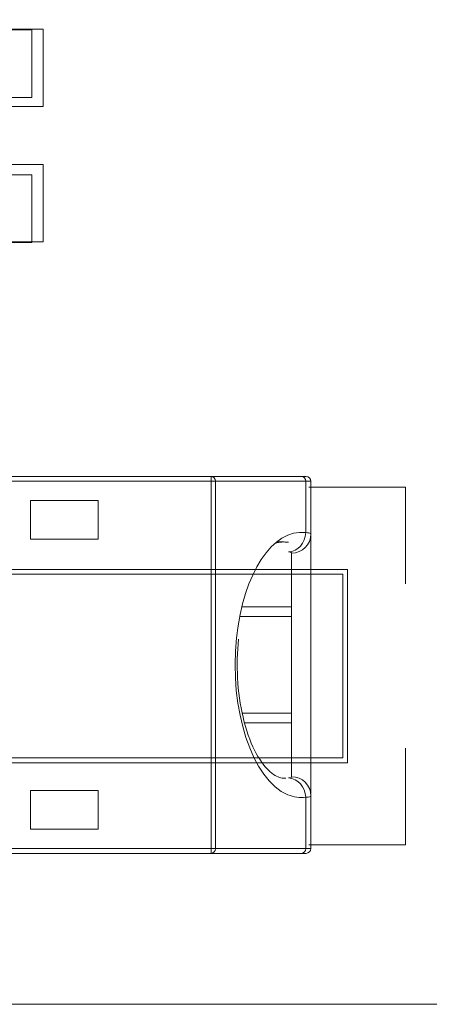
# Model space of a CAD drawing. Header units: inches. Extents: x -35 to 647, y 178 to 608.
# Tile 151 of 234: x 490 to 494, y 551 to 561. Entities that reach past the tile are written whole.
import ezdxf

# ---------------------------------------------------------------- set-up
doc = ezdxf.new("R2010")
doc.units = ezdxf.units.IN
doc.header["$MEASUREMENT"] = 0
doc.layers.add('1', color=7, linetype='Continuous')

# ---------------------------------------------------------------- blocks, each defined once
blk = doc.blocks.new('block 21')
at = {"layer": '1', "color": 155, "lineweight": 18, "true_color": 0x4c7299}
blk.add_lwpolyline([(492.587, 555.82), (492.509, 555.82)], dxfattribs=at)
blk = doc.blocks.new('block 102')
at = {"layer": '1', "color": 155, "lineweight": 18, "true_color": 0x4c7299}
blk.add_lwpolyline([(489.976, 561.118), (489.676, 561.118)], dxfattribs=at)
blk = doc.blocks.new('block 109')
at = {"layer": '1', "color": 155, "lineweight": 18, "true_color": 0x4c7299}
blk.add_lwpolyline([(489.976, 558.918), (489.676, 558.918)], dxfattribs=at)
blk = doc.blocks.new('block 110')
at = {"layer": '1', "color": 155, "lineweight": 18, "true_color": 0x4c7299}
blk.add_lwpolyline([(489.976, 559.618), (489.976, 558.918)], dxfattribs=at)
blk = doc.blocks.new('block 111')
at = {"layer": '1', "color": 155, "lineweight": 18, "true_color": 0x4c7299}
blk.add_lwpolyline([(489.676, 559.618), (489.976, 559.618)], dxfattribs=at)
blk = doc.blocks.new('block 112')
at = {"layer": '1', "color": 155, "lineweight": 18, "true_color": 0x4c7299}
blk.add_lwpolyline([(489.976, 560.418), (489.976, 561.118)], dxfattribs=at)
blk = doc.blocks.new('block 113')
at = {"layer": '1', "color": 155, "lineweight": 18, "true_color": 0x4c7299}
blk.add_lwpolyline([(489.676, 560.418), (489.976, 560.418)], dxfattribs=at)
blk = doc.blocks.new('block 264')
at = {"layer": '1', "color": 155, "lineweight": 18, "true_color": 0x4c7299}
blk.add_lwpolyline([(492.864, 555.902), (492.864, 553.194)], dxfattribs=at)
blk = doc.blocks.new('block 1405')
at = {"layer": '1', "color": 155, "lineweight": 13, "true_color": 0x4c7299}
blk.add_lwpolyline([(488.364, 552.648), (491.833, 552.648)], dxfattribs=at)
blk = doc.blocks.new('block 1406')
at = {"layer": '1', "color": 155, "lineweight": 13, "true_color": 0x4c7299}
blk.add_lwpolyline([(491.833, 552.648), (491.833, 552.598)], dxfattribs=at)
blk = doc.blocks.new('block 1407')
at = {"layer": '1', "color": 155, "lineweight": 18, "true_color": 0x4c7299}
blk.add_lwpolyline([(491.833, 552.598), (488.394, 552.598)], dxfattribs=at)
blk = doc.blocks.new('block 1408')
at = {"layer": '1', "color": 155, "lineweight": 18, "true_color": 0x4c7299}
blk.add_lwpolyline([(488.394, 556.498), (491.833, 556.498)], dxfattribs=at)
blk = doc.blocks.new('block 1409')
at = {"layer": '1', "color": 155, "lineweight": 13, "true_color": 0x4c7299}
blk.add_lwpolyline([(491.833, 556.498), (491.833, 556.448)], dxfattribs=at)
blk = doc.blocks.new('block 1410')
at = {"layer": '1', "color": 155, "lineweight": 18, "true_color": 0x4c7299}
blk.add_lwpolyline([(489.964, 556.248), (489.964, 555.848)], dxfattribs=at)
blk = doc.blocks.new('block 1411')
at = {"layer": '1', "color": 155, "lineweight": 18, "true_color": 0x4c7299}
blk.add_lwpolyline([(489.964, 555.848), (490.664, 555.848)], dxfattribs=at)
blk = doc.blocks.new('block 1412')
at = {"layer": '1', "color": 155, "lineweight": 18, "true_color": 0x4c7299}
blk.add_lwpolyline([(490.664, 555.848), (490.664, 556.248)], dxfattribs=at)
blk = doc.blocks.new('block 1413')
at = {"layer": '1', "color": 155, "lineweight": 18, "true_color": 0x4c7299}
blk.add_lwpolyline([(490.664, 556.248), (489.964, 556.248)], dxfattribs=at)
blk = doc.blocks.new('block 1415')
at = {"layer": '1', "color": 155, "lineweight": 13, "true_color": 0x4c7299}
blk.add_lwpolyline([(491.833, 556.448), (488.364, 556.448)], dxfattribs=at)
blk = doc.blocks.new('block 1416')
at = {"layer": '1', "color": 155, "lineweight": 13, "true_color": 0x4c7299}
blk.add_lwpolyline([(491.833, 552.648), (491.833, 556.448)], dxfattribs=at)
blk = doc.blocks.new('block 1420')
at = {"layer": '1', "color": 155, "lineweight": 18, "true_color": 0x4c7299}
blk.add_lwpolyline([(489.964, 553.248), (489.964, 552.848)], dxfattribs=at)
blk = doc.blocks.new('block 1421')
at = {"layer": '1', "color": 155, "lineweight": 18, "true_color": 0x4c7299}
blk.add_lwpolyline([(489.964, 552.848), (490.664, 552.848)], dxfattribs=at)
blk = doc.blocks.new('block 1422')
at = {"layer": '1', "color": 155, "lineweight": 18, "true_color": 0x4c7299}
blk.add_lwpolyline([(490.664, 552.848), (490.664, 553.248)], dxfattribs=at)
blk = doc.blocks.new('block 1423')
at = {"layer": '1', "color": 155, "lineweight": 18, "true_color": 0x4c7299}
blk.add_lwpolyline([(490.664, 553.248), (489.964, 553.248)], dxfattribs=at)
blk = doc.blocks.new('block 1442')
at = {"layer": '1', "color": 155, "lineweight": 13, "true_color": 0x4c7299}
blk.add_lwpolyline([(491.877, 556.448), (491.833, 556.448)], dxfattribs=at)
blk = doc.blocks.new('block 1444')
at = {"layer": '1', "color": 155, "lineweight": 13, "true_color": 0x4c7299}
blk.add_lwpolyline([(491.877, 556.448), (491.877, 552.648)], dxfattribs=at)
blk = doc.blocks.new('block 1445')
at = {"layer": '1', "color": 155, "lineweight": 13, "true_color": 0x4c7299}
blk.add_lwpolyline([(491.833, 552.648), (491.877, 552.648)], dxfattribs=at)
blk = doc.blocks.new('block 1450')
at = {"layer": '1', "color": 155, "lineweight": 13, "true_color": 0x4c7299}
blk.add_lwpolyline([(492.811, 556.448), (491.877, 556.448)], dxfattribs=at)
blk = doc.blocks.new('block 1451')
at = {"layer": '1', "color": 155, "lineweight": 13, "true_color": 0x4c7299}
blk.add_lwpolyline([(492.811, 555.917), (492.811, 556.448)], dxfattribs=at)
blk = doc.blocks.new('block 1452')
at = {"layer": '1', "color": 155, "lineweight": 13, "true_color": 0x4c7299}
blk.add_lwpolyline([(492.811, 552.648), (492.811, 553.178)], dxfattribs=at)
blk = doc.blocks.new('block 1453')
at = {"layer": '1', "color": 155, "lineweight": 18, "true_color": 0x4c7299}
blk.add_lwpolyline([(492.766, 552.598), (491.833, 552.598)], dxfattribs=at)
blk = doc.blocks.new('block 1454')
at = {"layer": '1', "color": 155, "lineweight": 13, "true_color": 0x4c7299}
blk.add_lwpolyline([(491.877, 552.648), (492.811, 552.648)], dxfattribs=at)
blk = doc.blocks.new('block 1455')
at = {"layer": '1', "color": 155, "lineweight": 18, "true_color": 0x4c7299}
blk.add_lwpolyline([(491.833, 556.498), (492.766, 556.498)], dxfattribs=at)
blk = doc.blocks.new('block 1477')
at = {"layer": '1', "color": 155, "lineweight": 18, "true_color": 0x4c7299}
blk.add_lwpolyline([(492.182, 553.948), (492.664, 553.948)], dxfattribs=at)
blk = doc.blocks.new('block 1478')
at = {"layer": '1', "color": 155, "lineweight": 13, "true_color": 0x4c7299}
blk.add_lwpolyline([(492.664, 553.391), (492.664, 553.948)], dxfattribs=at)
blk = doc.blocks.new('block 1479')
at = {"layer": '1', "color": 155, "lineweight": 13, "true_color": 0x4c7299}
blk.add_lwpolyline([(492.664, 555.148), (492.664, 555.705)], dxfattribs=at)
blk = doc.blocks.new('block 1480')
at = {"layer": '1', "color": 155, "lineweight": 18, "true_color": 0x4c7299}
blk.add_lwpolyline([(492.664, 555.148), (492.149, 555.148)], dxfattribs=at)
blk = doc.blocks.new('block 1496')
at = {"layer": '1', "color": 155, "lineweight": 18, "true_color": 0x4c7299}
blk.add_lwpolyline([(492.766, 556.498), (492.814, 556.498)], dxfattribs=at)
blk = doc.blocks.new('block 1497')
at = {"layer": '1', "color": 155, "lineweight": 18, "true_color": 0x4c7299}
blk.add_lwpolyline([(492.814, 552.598), (492.766, 552.598)], dxfattribs=at)
blk = doc.blocks.new('block 1498')
at = {"layer": '1', "color": 155, "lineweight": 13, "true_color": 0x4c7299}
blk.add_lwpolyline([(492.811, 552.648), (492.864, 552.648)], dxfattribs=at)
blk = doc.blocks.new('block 1499')
at = {"layer": '1', "color": 155, "lineweight": 18, "true_color": 0x4c7299}
blk.add_lwpolyline([(492.864, 553.194), (492.864, 552.648)], dxfattribs=at)
blk = doc.blocks.new('block 1500')
at = {"layer": '1', "color": 155, "lineweight": 13, "true_color": 0x4c7299}
blk.add_lwpolyline([(492.864, 556.448), (492.811, 556.448)], dxfattribs=at)
blk = doc.blocks.new('block 1501')
at = {"layer": '1', "color": 155, "lineweight": 18, "true_color": 0x4c7299}
blk.add_lwpolyline([(492.864, 556.448), (492.864, 555.902)], dxfattribs=at)
blk = doc.blocks.new('block 1504')
at = {"layer": '1', "color": 155, "lineweight": 18, "true_color": 0x4c7299}
blk.add_lwpolyline([(492.664, 553.948), (492.664, 555.148)], dxfattribs=at)
blk = doc.blocks.new('block 1507')
at = {"layer": '1', "color": 155, "lineweight": 18, "true_color": 0x4c7299}
blk.add_lwpolyline([(492.127, 555.048), (492.664, 555.048)], dxfattribs=at)
blk = doc.blocks.new('block 1508')
at = {"layer": '1', "color": 155, "lineweight": 18, "true_color": 0x4c7299}
blk.add_lwpolyline([(492.664, 554.048), (492.156, 554.048)], dxfattribs=at)
blk = doc.blocks.new('block 1525')
at = {"layer": '1', "color": 18, "lineweight": 13, "true_color": 0x4c0000}
blk.add_lwpolyline([(518.564, 551.036), (409.677, 551.036)], dxfattribs=at)
blk = doc.blocks.new('block 1561')
at = {"layer": '1', "color": 18, "lineweight": 13, "true_color": 0x4c0000}
blk.add_lwpolyline([(518.564, 551.036), (409.677, 551.036)], dxfattribs=at)
blk = doc.blocks.new('block 5242')
at = {"layer": '1', "color": 155, "lineweight": 18, "true_color": 0x4c7299}
blk.add_open_spline([(492.864, 556.448), (492.864, 556.475), (492.841, 556.498), (492.814, 556.498)], degree=3, dxfattribs=at)
blk = doc.blocks.new('block 5243')
at = {"layer": '1', "color": 155, "lineweight": 18, "true_color": 0x4c7299}
blk.add_open_spline([(492.814, 552.598), (492.841, 552.598), (492.864, 552.62), (492.864, 552.648)], degree=3, dxfattribs=at)
blk = doc.blocks.new('block 5414')
at = {"layer": '1', "color": 155, "lineweight": 13, "true_color": 0x4c7299}
blk.add_open_spline([(491.877, 556.448), (491.877, 556.475), (491.857, 556.498), (491.833, 556.498)], degree=3, dxfattribs=at)
blk = doc.blocks.new('block 5415')
at = {"layer": '1', "color": 155, "lineweight": 13, "true_color": 0x4c7299}
blk.add_open_spline([(491.833, 552.598), (491.857, 552.598), (491.877, 552.62), (491.877, 552.648)], degree=3, dxfattribs=at)
blk = doc.blocks.new('block 5416')
at = {"layer": '1', "color": 155, "lineweight": 13, "true_color": 0x4c7299}
blk.add_open_spline([(492.094, 554.828), (492.017, 554.086), (492.255, 553.359), (492.626, 553.204), (492.687, 553.179), (492.749, 553.17), (492.811, 553.178)], degree=3, knots=[0, 0, 0, 0, 1, 1, 1, 2, 2, 2, 2], dxfattribs=at)
blk = doc.blocks.new('block 5417')
at = {"layer": '1', "color": 155, "lineweight": 18, "true_color": 0x4c7299}
blk.add_open_spline([(492.811, 555.917), (492.47, 555.962), (492.164, 555.497), (492.094, 554.828)], degree=3, dxfattribs=at)
blk = doc.blocks.new('block 5418')
at = {"layer": '1', "color": 155, "lineweight": 13, "true_color": 0x4c7299}
blk.add_open_spline([(492.766, 552.598), (492.791, 552.598), (492.811, 552.62), (492.811, 552.648)], degree=3, dxfattribs=at)
blk = doc.blocks.new('block 5419')
at = {"layer": '1', "color": 155, "lineweight": 13, "true_color": 0x4c7299}
blk.add_open_spline([(492.811, 556.448), (492.811, 556.475), (492.791, 556.498), (492.766, 556.498)], degree=3, dxfattribs=at)
blk = doc.blocks.new('block 5420')
at = {"layer": '1', "color": 155, "lineweight": 18, "true_color": 0x4c7299}
blk.add_open_spline([(492.632, 555.718), (492.729, 555.721), (492.808, 555.809), (492.811, 555.917)], degree=3, dxfattribs=at)
blk = doc.blocks.new('block 5421')
at = {"layer": '1', "color": 155, "lineweight": 13, "true_color": 0x4c7299}
blk.add_open_spline([(492.811, 553.178), (492.808, 553.286), (492.729, 553.375), (492.632, 553.378)], degree=3, dxfattribs=at)
blk = doc.blocks.new('block 5422')
at = {"layer": '1', "color": 155, "lineweight": 18, "true_color": 0x4c7299}
blk.add_open_spline([(492.632, 555.817), (492.586, 555.823), (492.54, 555.82), (492.495, 555.809)], degree=3, dxfattribs=at)
blk = doc.blocks.new('block 5423')
at = {"layer": '1', "color": 155, "lineweight": 13, "true_color": 0x4c7299}
blk.add_open_spline([(492.864, 553.194), (492.864, 553.303), (492.774, 553.391), (492.664, 553.391)], degree=3, dxfattribs=at)
blk = doc.blocks.new('block 5424')
at = {"layer": '1', "color": 155, "lineweight": 13, "true_color": 0x4c7299}
blk.add_open_spline([(492.664, 555.705), (492.774, 555.705), (492.864, 555.793), (492.864, 555.902)], degree=3, dxfattribs=at)
blk = doc.blocks.new('block 5711')
at = {"layer": '1', "color": 155, "lineweight": 18, "true_color": 0x4c7299}
blk.add_open_spline([(492.606, 553.376), (492.59, 553.373), (492.572, 553.374), (492.552, 553.379), (492.516, 553.389), (492.473, 553.41), (492.424, 553.459), (492.378, 553.505), (492.327, 553.574), (492.281, 553.665), (492.234, 553.758), (492.193, 553.874), (492.162, 554.006), (492.132, 554.131), (492.112, 554.272), (492.105, 554.413), (492.098, 554.545), (492.102, 554.678), (492.116, 554.815)], degree=3, knots=[0, 0, 0, 0, 1, 1, 1, 2, 2, 2, 3, 3, 3, 4, 4, 4, 5, 5, 5, 6, 6, 6, 6], dxfattribs=at)
blk = doc.blocks.new('block 5734')
at = {"layer": '1', "color": 155, "lineweight": 18, "true_color": 0x4c7299}
blk.add_lwpolyline([(518.564, 551.036), (409.677, 551.036)], dxfattribs=at)
blk = doc.blocks.new('block 5762')
at = {"layer": '1', "color": 155, "lineweight": 13, "true_color": 0x4c7299}
blk.add_open_spline([(492.632, 553.378), (492.638, 553.378), (492.643, 553.379), (492.647, 553.38), (492.658, 553.383), (492.664, 553.386), (492.664, 553.391)], degree=3, knots=[0, 0, 0, 0, 1, 1, 1, 2, 2, 2, 2], dxfattribs=at)
blk = doc.blocks.new('block 5763')
at = {"layer": '1', "color": 155, "lineweight": 13, "true_color": 0x4c7299}
blk.add_open_spline([(492.664, 555.705), (492.664, 555.706), (492.663, 555.708), (492.661, 555.71), (492.657, 555.713), (492.646, 555.716), (492.632, 555.718)], degree=3, knots=[0, 0, 0, 0, 1, 1, 1, 2, 2, 2, 2], dxfattribs=at)
blk = doc.blocks.new('block 5764')
at = {"layer": '1', "color": 155, "lineweight": 13, "true_color": 0x4c7299}
blk.add_open_spline([(492.864, 553.194), (492.864, 553.188), (492.854, 553.184), (492.836, 553.181), (492.829, 553.18), (492.821, 553.179), (492.811, 553.178)], degree=3, knots=[0, 0, 0, 0, 1, 1, 1, 2, 2, 2, 2], dxfattribs=at)
blk = doc.blocks.new('block 5765')
at = {"layer": '1', "color": 155, "lineweight": 13, "true_color": 0x4c7299}
blk.add_open_spline([(492.811, 555.917), (492.835, 555.915), (492.852, 555.912), (492.859, 555.908), (492.862, 555.906), (492.864, 555.904), (492.864, 555.902)], degree=3, knots=[0, 0, 0, 0, 1, 1, 1, 2, 2, 2, 2], dxfattribs=at)
blk = doc.blocks.new('block 5766')
at = {"layer": '1', "color": 18, "lineweight": 13, "true_color": 0x4c0000}
blk.add_lwpolyline([(516.242, 551.036), (441.432, 551.036), (422.73, 551.036)], dxfattribs=at)
blk = doc.blocks.new('block 5769')
at = {"layer": '1', "color": 18, "lineweight": 13, "true_color": 0x4c0000}
blk.add_lwpolyline([(516.242, 551.036), (441.432, 551.036), (422.73, 551.036)], dxfattribs=at)
blk = doc.blocks.new('block 5838')
at = {"layer": '1', "color": 18, "lineweight": 13, "true_color": 0x4c0000}
blk.add_open_spline([(490.095, 560.325), (490.095, 560.591), (490.095, 560.858), (490.095, 561.125), (489.919, 561.125), (489.742, 561.125), (489.565, 561.125), (489.529, 561.158), (489.494, 561.191), (489.458, 561.225), (488.55, 561.225), (487.643, 561.225), (486.735, 561.225), (486.638, 561.129), (486.542, 561.033), (486.445, 560.937), (486.445, 560.329), (486.445, 559.721), (486.445, 559.112), (486.542, 559.016), (486.638, 558.92), (486.735, 558.825), (487.643, 558.825), (488.55, 558.825), (489.458, 558.825), (489.494, 558.858), (489.529, 558.891), (489.565, 558.925), (489.742, 558.925), (489.919, 558.925), (490.095, 558.925), (490.095, 559.191), (490.095, 559.458), (490.095, 559.725), (489.895, 559.725), (489.695, 559.725), (489.495, 559.725), (489.495, 559.925), (489.495, 560.125), (489.495, 560.325), (489.695, 560.325), (489.895, 560.325), (490.095, 560.325)], degree=3, knots=[0, 0, 0, 0, 1, 1, 1, 2, 2, 2, 3, 3, 3, 4, 4, 4, 5, 5, 5, 6, 6, 6, 7, 7, 7, 8, 8, 8, 9, 9, 9, 10, 10, 10, 11, 11, 11, 12, 12, 12, 13, 13, 13, 14, 14, 14, 14], dxfattribs=at)
blk = doc.blocks.new('block 5839')
at = {"layer": '1', "color": 18, "lineweight": 13, "true_color": 0x4c0000}
blk.add_open_spline([(490.095, 560.325), (490.095, 560.591), (490.095, 560.858), (490.095, 561.125), (489.919, 561.125), (489.742, 561.125), (489.565, 561.125), (489.529, 561.158), (489.494, 561.191), (489.458, 561.225), (488.55, 561.225), (487.643, 561.225), (486.735, 561.225), (486.638, 561.129), (486.542, 561.033), (486.445, 560.937), (486.445, 560.329), (486.445, 559.721), (486.445, 559.112), (486.542, 559.016), (486.638, 558.92), (486.735, 558.825), (487.643, 558.825), (488.55, 558.825), (489.458, 558.825), (489.494, 558.858), (489.529, 558.891), (489.565, 558.925), (489.742, 558.925), (489.919, 558.925), (490.095, 558.925), (490.095, 559.191), (490.095, 559.458), (490.095, 559.725), (489.895, 559.725), (489.695, 559.725), (489.495, 559.725), (489.495, 559.925), (489.495, 560.125), (489.495, 560.325), (489.695, 560.325), (489.895, 560.325), (490.095, 560.325)], degree=3, knots=[0, 0, 0, 0, 1, 1, 1, 2, 2, 2, 3, 3, 3, 4, 4, 4, 5, 5, 5, 6, 6, 6, 7, 7, 7, 8, 8, 8, 9, 9, 9, 10, 10, 10, 11, 11, 11, 12, 12, 12, 13, 13, 13, 14, 14, 14, 14], dxfattribs=at)
blk = doc.blocks.new('block 5949')
at = {"layer": '1', "color": 18, "lineweight": 13, "true_color": 0x4c0000}
blk.add_open_spline([(490.095, 560.325), (490.095, 560.591), (490.095, 560.858), (490.095, 561.125), (489.919, 561.125), (489.742, 561.125), (489.565, 561.125), (489.529, 561.158), (489.494, 561.191), (489.458, 561.225), (488.55, 561.225), (487.643, 561.225), (486.735, 561.225), (486.638, 561.129), (486.542, 561.033), (486.445, 560.937), (486.445, 560.329), (486.445, 559.721), (486.445, 559.112), (486.542, 559.016), (486.638, 558.92), (486.735, 558.825), (487.643, 558.825), (488.55, 558.825), (489.458, 558.825), (489.494, 558.858), (489.529, 558.891), (489.565, 558.925), (489.742, 558.925), (489.919, 558.925), (490.095, 558.925), (490.095, 559.191), (490.095, 559.458), (490.095, 559.725), (489.895, 559.725), (489.695, 559.725), (489.495, 559.725), (489.495, 559.925), (489.495, 560.125), (489.495, 560.325), (489.695, 560.325), (489.895, 560.325), (490.095, 560.325)], degree=3, knots=[0, 0, 0, 0, 1, 1, 1, 2, 2, 2, 3, 3, 3, 4, 4, 4, 5, 5, 5, 6, 6, 6, 7, 7, 7, 8, 8, 8, 9, 9, 9, 10, 10, 10, 11, 11, 11, 12, 12, 12, 13, 13, 13, 14, 14, 14, 14], dxfattribs=at)
blk = doc.blocks.new('block 6020')
at = {"layer": '1', "color": 18, "lineweight": 13, "true_color": 0x4c0000}
blk.add_open_spline([(490.095, 560.325), (490.095, 560.591), (490.095, 560.858), (490.095, 561.125), (489.919, 561.125), (489.742, 561.125), (489.565, 561.125), (489.529, 561.158), (489.494, 561.191), (489.458, 561.225), (488.55, 561.225), (487.643, 561.225), (486.735, 561.225), (486.638, 561.129), (486.542, 561.033), (486.445, 560.937), (486.445, 560.329), (486.445, 559.721), (486.445, 559.112), (486.542, 559.016), (486.638, 558.92), (486.735, 558.825), (487.643, 558.825), (488.55, 558.825), (489.458, 558.825), (489.494, 558.858), (489.529, 558.891), (489.565, 558.925), (489.742, 558.925), (489.919, 558.925), (490.095, 558.925), (490.095, 559.191), (490.095, 559.458), (490.095, 559.725), (489.895, 559.725), (489.695, 559.725), (489.495, 559.725), (489.495, 559.925), (489.495, 560.125), (489.495, 560.325), (489.695, 560.325), (489.895, 560.325), (490.095, 560.325)], degree=3, knots=[0, 0, 0, 0, 1, 1, 1, 2, 2, 2, 3, 3, 3, 4, 4, 4, 5, 5, 5, 6, 6, 6, 7, 7, 7, 8, 8, 8, 9, 9, 9, 10, 10, 10, 11, 11, 11, 12, 12, 12, 13, 13, 13, 14, 14, 14, 14], dxfattribs=at)
blk = doc.blocks.new('block 6074')
at = {"layer": '1', "color": 18, "lineweight": 13, "true_color": 0x4c0000}
blk.add_open_spline([(493.844, 553.686), (493.844, 553.353), (493.844, 553.02), (493.844, 552.686), (493.51, 552.686), (493.177, 552.686), (492.844, 552.686)], degree=3, knots=[0, 0, 0, 0, 1, 1, 1, 2, 2, 2, 2], dxfattribs=at)
blk = doc.blocks.new('block 6075')
at = {"layer": '1', "color": 18, "lineweight": 13, "true_color": 0x4c0000}
blk.add_open_spline([(492.844, 556.386), (493.177, 556.386), (493.51, 556.386), (493.844, 556.386), (493.844, 556.053), (493.844, 555.72), (493.844, 555.386)], degree=3, knots=[0, 0, 0, 0, 1, 1, 1, 2, 2, 2, 2], dxfattribs=at)
blk = doc.blocks.new('block 6080')
at = {"layer": '1', "color": 18, "lineweight": 13, "true_color": 0x4c0000}
blk.add_open_spline([(487.194, 555.486), (489.194, 555.486), (491.194, 555.486), (493.194, 555.486), (493.194, 554.853), (493.194, 554.22), (493.194, 553.586), (491.194, 553.586), (489.194, 553.586), (487.194, 553.586), (487.194, 554.22), (487.194, 554.853), (487.194, 555.486)], degree=3, knots=[0, 0, 0, 0, 1, 1, 1, 2, 2, 2, 3, 3, 3, 4, 4, 4, 4], dxfattribs=at)
blk = doc.blocks.new('block 6081')
at = {"layer": '1', "color": 18, "lineweight": 13, "true_color": 0x4c0000}
blk.add_open_spline([(487.144, 555.536), (489.177, 555.536), (491.21, 555.536), (493.244, 555.536), (493.244, 554.87), (493.244, 554.203), (493.244, 553.536), (491.21, 553.536), (489.177, 553.536), (487.144, 553.536), (487.144, 554.203), (487.144, 554.87), (487.144, 555.536)], degree=3, knots=[0, 0, 0, 0, 1, 1, 1, 2, 2, 2, 3, 3, 3, 4, 4, 4, 4], dxfattribs=at)

msp = doc.modelspace()

# ---------------------------------------------------------------- block references
at = {"layer": '1'}
for name in ['block 5766', 'block 5769', 'block 5838', 'block 5839', 'block 5949', 'block 6020', 'block 102', 'block 112', 'block 113', 'block 111', 'block 110', 'block 109', 'block 1408', 'block 1409', 'block 1455', 'block 5414', 'block 1496', 'block 5419', 'block 5242', 'block 1415', 'block 1416', 'block 1442', 'block 1444', 'block 1450', 'block 1451', 'block 1500', 'block 6075', 'block 1501', 'block 1410', 'block 1413', 'block 1412', 'block 5417', 'block 5420', 'block 5424', 'block 5765', 'block 264', 'block 1411', 'block 5422', 'block 21', 'block 5763', 'block 1479', 'block 6081', 'block 6080', 'block 1480', 'block 1504', 'block 1507', 'block 5416', 'block 5711', 'block 1508', 'block 1477', 'block 1478', 'block 6074', 'block 5762', 'block 5421', 'block 5423', 'block 1420', 'block 1423', 'block 1422', 'block 5764', 'block 1452', 'block 1499', 'block 1421', 'block 1405', 'block 1406', 'block 1445', 'block 5415', 'block 1454', 'block 5418', 'block 1498', 'block 5243', 'block 1407', 'block 1453', 'block 1497', 'block 1525', 'block 1561', 'block 5734']:
    msp.add_blockref(name, (0, 0), dxfattribs=at)

doc.saveas('drawing.dxf')
